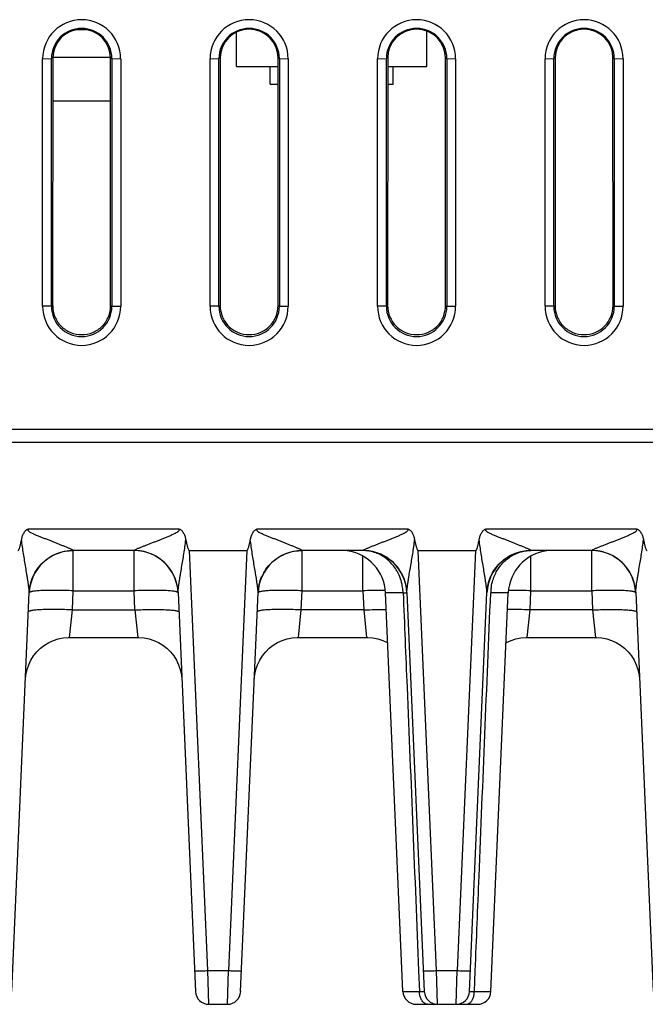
# Model space of a CAD drawing. Header units: inches. Extents: x 0 to 34, y 0 to 22.
# Tile 40 of 71: x 16.1 to 17.5, y 4.7 to 7. Entities that reach past the tile are written whole.
import ezdxf

# ---------------------------------------------------------------- set-up
doc = ezdxf.new("R2010")
doc.units = ezdxf.units.IN
doc.header["$LTSCALE"] = 1.87
doc.header["$MEASUREMENT"] = 0
doc.layers.get('0').update_dxf_attribs({"linetype": 'CONTINUOUS'})

msp = doc.modelspace()

# ---------------------------------------------------------------- linework, layer by layer
at = {"color": 7, "linetype": 'CONTINUOUS'}
for p, q in [((16.2461, 6.9439), (16.2163, 6.9439)), ((16.5824, 6.8609), (16.5824, 6.9389)), ((17.0144, 6.8609), (17.0144, 6.9413)), ((16.1427, 6.8786), (16.1627, 6.8787)), ((16.1427, 6.3164), (16.1427, 6.8786)), ((16.1657, 6.8802), (16.1627, 6.8787)), ((16.1627, 6.3165), (16.1627, 6.8787)), ((16.1657, 6.8802), (16.1654, 6.3179)), ((16.2967, 6.8809), (16.1657, 6.8809)), ((16.2968, 6.8802), (16.2998, 6.8787)), ((16.297, 6.3179), (16.2968, 6.8802)), ((16.2998, 6.8787), (16.3198, 6.8786)), ((16.2998, 6.8787), (16.2998, 6.3165)), ((16.3198, 6.8786), (16.3198, 6.3164)), ((16.5227, 6.8786), (16.5427, 6.8787)), ((16.5227, 6.3164), (16.5227, 6.8786)), ((16.5457, 6.8802), (16.5427, 6.8787)), ((16.5427, 6.3165), (16.5427, 6.8787)), ((16.5457, 6.8802), (16.5454, 6.3179)), ((16.6768, 6.8802), (16.6798, 6.8787)), ((16.677, 6.3179), (16.6768, 6.8802)), ((16.6798, 6.8787), (16.6998, 6.8786)), ((16.6798, 6.8787), (16.6798, 6.3165)), ((16.6998, 6.8786), (16.6998, 6.3164)), ((16.9027, 6.8786), (16.9227, 6.8787)), ((16.9027, 6.3164), (16.9027, 6.8786)), ((16.9257, 6.8802), (16.9227, 6.8787)), ((16.9227, 6.3165), (16.9227, 6.8787)), ((16.9257, 6.8802), (16.9254, 6.3179)), ((17.0568, 6.8802), (17.0598, 6.8787)), ((17.057, 6.3179), (17.0568, 6.8802)), ((17.0598, 6.8787), (17.0798, 6.8786)), ((17.0598, 6.8787), (17.0598, 6.3165)), ((17.0798, 6.8786), (17.0798, 6.3164)), ((17.2827, 6.8786), (17.3027, 6.8787)), ((17.2827, 6.3164), (17.2827, 6.8786)), ((17.3057, 6.8802), (17.3027, 6.8787)), ((17.3027, 6.3165), (17.3027, 6.8787)), ((17.3057, 6.8802), (17.3054, 6.3179)), ((17.4368, 6.8802), (17.4398, 6.8787)), ((17.437, 6.3179), (17.4368, 6.8802)), ((17.4398, 6.8787), (17.4598, 6.8786)), ((17.4398, 6.8787), (17.4398, 6.3165)), ((17.4598, 6.8786), (17.4598, 6.3164)), ((16.5824, 6.8609), (16.6768, 6.8609)), ((16.6589, 6.8209), (16.6589, 6.8609)), ((16.9257, 6.8609), (17.0144, 6.8609)), ((16.9379, 6.8209), (16.9379, 6.8609)), ((16.6589, 6.8209), (16.6768, 6.8209)), ((16.9256, 6.8209), (16.9379, 6.8209)), ((16.2968, 6.7819), (16.1656, 6.7819)), ((16.1627, 6.3165), (16.1427, 6.3164)), ((16.1627, 6.3165), (16.1654, 6.3179)), ((16.297, 6.3179), (16.2998, 6.3165)), ((16.2998, 6.3165), (16.3198, 6.3164)), ((16.5427, 6.3165), (16.5227, 6.3164)), ((16.5427, 6.3165), (16.5454, 6.3179)), ((16.677, 6.3179), (16.6798, 6.3165)), ((16.6798, 6.3165), (16.6998, 6.3164)), ((16.9227, 6.3165), (16.9027, 6.3164)), ((16.9227, 6.3165), (16.9254, 6.3179)), ((17.057, 6.3179), (17.0598, 6.3165)), ((17.0598, 6.3165), (17.0798, 6.3164)), ((17.3027, 6.3165), (17.2827, 6.3164)), ((17.3027, 6.3165), (17.3054, 6.3179)), ((17.437, 6.3179), (17.4398, 6.3165)), ((17.4398, 6.3165), (17.4598, 6.3164)), ((21.1433, 6.0369), (6.0132, 6.0369)), ((18.5065, 6.0069), (13.9157, 6.0069)), ((16.1104, 5.8114), (16.4519, 5.8114)), ((16.6296, 5.8114), (16.9712, 5.8114)), ((17.1488, 5.8114), (17.4904, 5.8114)), ((16.2122, 5.7619), (16.2123, 5.7621)), ((16.3501, 5.7619), (16.2122, 5.7619)), ((16.2122, 5.6706), (16.2122, 5.7619)), ((16.35, 5.7621), (16.3501, 5.7619)), ((16.3501, 5.6706), (16.3501, 5.7619)), ((16.4758, 5.7619), (16.6058, 5.7619)), ((16.5174, 4.8084), (16.4758, 5.7619)), ((16.6058, 5.7619), (16.5641, 4.8084)), ((16.7315, 5.7619), (16.7315, 5.7621)), ((16.8693, 5.7619), (16.7315, 5.7619)), ((16.7315, 5.6706), (16.7315, 5.7619)), ((16.8693, 5.7621), (16.8693, 5.7619)), ((16.8693, 5.6706), (16.8693, 5.7493)), ((16.995, 5.7619), (17.125, 5.7619)), ((17.0366, 4.8084), (16.995, 5.7619)), ((17.125, 5.7619), (17.0834, 4.8084)), ((17.2507, 5.7619), (17.2507, 5.7621)), ((17.3885, 5.7619), (17.2507, 5.7619)), ((17.2507, 5.6706), (17.2507, 5.7493)), ((17.3885, 5.7621), (17.3885, 5.7619)), ((17.3885, 5.6706), (17.3885, 5.7619)), ((16.0728, 4.7606), (16.1124, 5.667)), ((16.2103, 5.6271), (16.2122, 5.6706)), ((16.2122, 5.6706), (16.3501, 5.6706)), ((16.352, 5.6271), (16.3501, 5.6706)), ((16.4499, 5.667), (16.4895, 4.7606)), ((16.592, 4.7606), (16.6316, 5.667)), ((16.7296, 5.6271), (16.7315, 5.6706)), ((16.7315, 5.6706), (16.8693, 5.6706)), ((16.8693, 5.6706), (16.8712, 5.6271)), ((16.9606, 5.6662), (16.9207, 5.6662)), ((16.9602, 4.7606), (16.9207, 5.6662)), ((16.9692, 5.667), (17.0087, 4.7606)), ((17.1113, 4.7606), (17.1508, 5.667)), ((17.1993, 5.6662), (17.1594, 5.6662)), ((17.1598, 4.7606), (17.1993, 5.6662)), ((17.2488, 5.6271), (17.2507, 5.6706)), ((17.2507, 5.6706), (17.3885, 5.6706)), ((17.3885, 5.6706), (17.3904, 5.6271)), ((17.4884, 5.667), (17.528, 4.7606)), ((16.2036, 5.5649), (16.2103, 5.6271)), ((16.2103, 5.6271), (16.352, 5.6271)), ((16.352, 5.6271), (16.3587, 5.5649)), ((16.7229, 5.5649), (16.7296, 5.6271)), ((16.8712, 5.6271), (16.7296, 5.6271)), ((16.8712, 5.6271), (16.8779, 5.5649)), ((17.2421, 5.5649), (17.2488, 5.6271)), ((17.3904, 5.6271), (17.2488, 5.6271)), ((17.3904, 5.6271), (17.3971, 5.5649)), ((16.2037, 5.5649), (16.3587, 5.5649)), ((16.7229, 5.5649), (16.8779, 5.5649)), ((17.2421, 5.5649), (17.3971, 5.5649)), ((16.5174, 4.8084), (16.5641, 4.8084)), ((16.5195, 4.7319), (16.5174, 4.8084)), ((16.5621, 4.7319), (16.5641, 4.8084)), ((16.9957, 4.8079), (16.9975, 4.7606)), ((17.0366, 4.8084), (17.0834, 4.8084)), ((17.0387, 4.7319), (17.0366, 4.8084)), ((17.0813, 4.7319), (17.0834, 4.8084)), ((17.1225, 4.7606), (17.1244, 4.8079)), ((16.9602, 4.7606), (16.9975, 4.7606)), ((17.1225, 4.7606), (17.1598, 4.7606)), ((16.5195, 4.7319), (16.5621, 4.7319)), ((16.9902, 4.7319), (17.1298, 4.7319))]:
    msp.add_line(p, q, dxfattribs=at)
for points in [[(16.1037, 5.4692), (16.1049, 5.4806), (16.1074, 5.4919), (16.1112, 5.5029), (16.1162, 5.5134), (16.1223, 5.5231), (16.1296, 5.5321), (16.1378, 5.5401), (16.1468, 5.5472), (16.1567, 5.5532), (16.1672, 5.558), (16.1781, 5.5615), (16.1895, 5.5639), (16.2012, 5.5648), (16.2036, 5.5649)], [(16.3587, 5.5649), (16.3612, 5.5648), (16.3728, 5.5639), (16.3842, 5.5615), (16.3951, 5.558), (16.4056, 5.5532), (16.4155, 5.5472), (16.4245, 5.5401), (16.4327, 5.5321), (16.44, 5.5231), (16.4461, 5.5134), (16.4511, 5.5029), (16.4549, 5.4919), (16.4574, 5.4806), (16.4586, 5.4692)], [(16.623, 5.4692), (16.6241, 5.4806), (16.6266, 5.4919), (16.6304, 5.5029), (16.6354, 5.5134), (16.6416, 5.5231), (16.6488, 5.5321), (16.657, 5.5401), (16.6661, 5.5472), (16.6759, 5.5532), (16.6864, 5.558), (16.6973, 5.5615), (16.7087, 5.5639), (16.7204, 5.5648), (16.7229, 5.5649)], [(16.8779, 5.5649), (16.8804, 5.5648), (16.8921, 5.5639), (16.9034, 5.5615), (16.9143, 5.558), (16.9248, 5.5532), (16.9257, 5.5527)], [(17.1943, 5.5527), (17.1952, 5.5532), (17.2057, 5.558), (17.2166, 5.5615), (17.2279, 5.5639), (17.2396, 5.5648), (17.2421, 5.5649)], [(17.3971, 5.5649), (17.3996, 5.5648), (17.4113, 5.5639), (17.4227, 5.5615), (17.4336, 5.558), (17.4441, 5.5532), (17.4539, 5.5472), (17.463, 5.5401), (17.4712, 5.5321), (17.4785, 5.5231), (17.4846, 5.5134), (17.4896, 5.5029), (17.4934, 5.4919), (17.4959, 5.4806), (17.497, 5.4692)]]:
    msp.add_lwpolyline(points, dxfattribs=at)
for centre, radius, start, end in [((16.2312, 6.8786), 0.0885, 0.0031, 179.9969), ((16.6112, 6.8786), 0.0885, 0.0031, 179.9969), ((16.9912, 6.8786), 0.0885, 0.0031, 179.9969), ((17.3712, 6.8786), 0.0885, 0.0031, 179.9969), ((16.2312, 6.8787), 0.0686, 0.0022, 179.9977), ((16.2312, 6.8801), 0.0656, 0.0782, 179.9219), ((16.6112, 6.8787), 0.0686, 0.0022, 179.9977), ((16.6112, 6.8801), 0.0656, 0.0782, 179.9219), ((16.9912, 6.8787), 0.0686, 0.0022, 179.9977), ((16.9912, 6.8801), 0.0656, 0.0782, 179.9219), ((17.3712, 6.8787), 0.0686, 0.0022, 179.9977), ((17.3712, 6.8801), 0.0656, 0.0782, 179.9219), ((16.2312, 6.3164), 0.0886, 180.0045, 359.9955), ((16.2312, 6.3165), 0.0686, 180.0024, 359.9976), ((16.6112, 6.3164), 0.0886, 180.0045, 359.9955), ((16.6112, 6.3165), 0.0686, 180.0024, 359.9976), ((16.9912, 6.3164), 0.0886, 180.0045, 359.9955), ((16.9912, 6.3165), 0.0686, 180.0024, 359.9976), ((17.3712, 6.3164), 0.0886, 180.0045, 359.9955), ((17.3712, 6.3165), 0.0686, 180.0024, 359.9976), ((16.2122, 5.6619), 0.1, 90, 177.5), ((16.3501, 5.6619), 0.1, 2.5, 90), ((16.7315, 5.6619), 0.1, 90, 177.5), ((16.8208, 5.6619), 0.1, 2.5, 82.7102), ((16.8693, 5.6619), 0.1, 2.5, 90.0042), ((17.2507, 5.6619), 0.1, 89.9951, 177.5), ((17.2992, 5.6619), 0.1, 97.2917, 177.5), ((17.2507, 5.6747), 0.0872, 90.0003, 96.8344), ((17.3885, 5.6619), 0.1, 2.5, 90), ((16.8421, 5.6604), 0.1187, 2.8193, 8.8093), ((16.8694, 5.6625), 0.0999, 8.2409, 9.7398), ((16.918, 4.548), 1.1236, 91.428, 92.4851), ((17.2755, 5.6611), 0.1162, 172.5432, 177.4553), ((17.2017, 4.5397), 1.1319, 87.5187, 88.5682), ((16.5195, 4.7619), 0.03, 182.5, 269.9999), ((16.5621, 4.7619), 0.03, 270.0001, 357.5), ((16.9902, 4.7619), 0.03, 182.5004, 270.0048), ((17.0387, 4.7619), 0.03, 182.5, 269.9996), ((17.0813, 4.7619), 0.03, 270.0003, 357.5), ((17.1298, 4.7619), 0.03, 269.9958, 357.4997)]:
    msp.add_arc(centre, radius, start, end, dxfattribs=at)
for points, knots in [([(16.1655, 6.3179), (16.1655, 6.3094), (16.1689, 6.2921), (16.1834, 6.2701), (16.2054, 6.2556), (16.2312, 6.2503), (16.257, 6.2556), (16.279, 6.2701), (16.2935, 6.2921), (16.2969, 6.3094), (16.2969, 6.3179)], [0, 0, 0, 0, 0.12498, 0.249974, 0.374984, 0.5, 0.625016, 0.750026, 0.87502, 1, 1, 1, 1]), ([(16.5455, 6.3179), (16.5455, 6.3094), (16.5489, 6.2921), (16.5634, 6.2701), (16.5854, 6.2556), (16.6112, 6.2503), (16.637, 6.2556), (16.659, 6.2701), (16.6735, 6.2921), (16.6769, 6.3094), (16.6769, 6.3179)], [0, 0, 0, 0, 0.12498, 0.249974, 0.374984, 0.5, 0.625016, 0.750026, 0.87502, 1, 1, 1, 1]), ([(16.9255, 6.3179), (16.9255, 6.3094), (16.9289, 6.2921), (16.9434, 6.2701), (16.9654, 6.2556), (16.9912, 6.2503), (17.017, 6.2556), (17.039, 6.2701), (17.0535, 6.2921), (17.0569, 6.3094), (17.0569, 6.3179)], [0, 0, 0, 0, 0.12498, 0.249974, 0.374984, 0.5, 0.625016, 0.750026, 0.87502, 1, 1, 1, 1]), ([(17.3055, 6.3179), (17.3055, 6.3094), (17.3089, 6.2921), (17.3234, 6.2701), (17.3454, 6.2556), (17.3712, 6.2503), (17.397, 6.2556), (17.419, 6.2701), (17.4335, 6.2921), (17.4369, 6.3094), (17.4369, 6.3179)], [0, 0, 0, 0, 0.12498, 0.249974, 0.374984, 0.5, 0.625016, 0.750026, 0.87502, 1, 1, 1, 1]), ([(16.0947, 5.7863), (16.0952, 5.7888), (16.0964, 5.7938), (16.0988, 5.7998), (16.1014, 5.8042), (16.1039, 5.8072), (16.1069, 5.8097), (16.1092, 5.8109), (16.1104, 5.8114)], [0, 0, 0, 0, 0.249883, 0.499696, 0.624777, 0.749929, 0.874955, 1, 1, 1, 1]), ([(16.2123, 5.7621), (16.2122, 5.7622), (16.212, 5.7624), (16.2114, 5.7629), (16.2101, 5.7637), (16.2081, 5.7647), (16.2056, 5.7658), (16.2027, 5.767), (16.1986, 5.7688), (16.1931, 5.771), (16.1863, 5.7737), (16.1792, 5.7765), (16.1719, 5.7793), (16.1646, 5.7822), (16.1572, 5.7852), (16.1498, 5.7882), (16.1423, 5.7912), (16.1361, 5.7937), (16.131, 5.7957), (16.1272, 5.7972), (16.1235, 5.7987), (16.1197, 5.8004), (16.1167, 5.8019), (16.1143, 5.8033), (16.1126, 5.8044), (16.1113, 5.8056), (16.1104, 5.8066), (16.1099, 5.8075), (16.1095, 5.8085), (16.1095, 5.8095), (16.1098, 5.8105), (16.1102, 5.8111), (16.1104, 5.8114)], [0, 0, 0, 0, 0.002974, 0.007543, 0.021292, 0.04078, 0.064867, 0.091882, 0.120415, 0.18071, 0.24419, 0.309593, 0.37623, 0.443733, 0.511893, 0.580606, 0.649769, 0.719287, 0.754152, 0.78907, 0.824027, 0.859009, 0.894014, 0.911554, 0.928998, 0.946519, 0.95555, 0.964552, 0.973268, 0.981991, 0.991011, 1, 1, 1, 1]), ([(16.35, 5.7621), (16.3502, 5.7624), (16.3509, 5.7629), (16.3522, 5.7637), (16.3542, 5.7647), (16.3577, 5.7663), (16.3627, 5.7684), (16.3692, 5.771), (16.376, 5.7737), (16.383, 5.7765), (16.3903, 5.7793), (16.3976, 5.7821), (16.405, 5.785), (16.4124, 5.788), (16.4199, 5.791), (16.4261, 5.7935), (16.4311, 5.7957), (16.4349, 5.7973), (16.4386, 5.7989), (16.4416, 5.8004), (16.4441, 5.8016), (16.4458, 5.8026), (16.4476, 5.8036), (16.449, 5.8046), (16.4501, 5.8054), (16.4511, 5.8063), (16.4524, 5.8075), (16.4531, 5.8096), (16.4524, 5.8109), (16.4519, 5.8114)], [0, 0, 0, 0, 0.007593, 0.021079, 0.040559, 0.0648, 0.120166, 0.180544, 0.244099, 0.309517, 0.376231, 0.443868, 0.512186, 0.581018, 0.650252, 0.719799, 0.754669, 0.789593, 0.824565, 0.859577, 0.877099, 0.894622, 0.912184, 0.929692, 0.938457, 0.947281, 0.96484, 0.98243, 1, 1, 1, 1]), ([(16.4519, 5.8114), (16.4531, 5.8109), (16.4554, 5.8097), (16.4584, 5.8072), (16.4609, 5.8042), (16.4636, 5.7998), (16.4659, 5.7938), (16.4671, 5.7888), (16.4676, 5.7863)], [0, 0, 0, 0, 0.125071, 0.250047, 0.375256, 0.500323, 0.750124, 1, 1, 1, 1]), ([(16.6139, 5.7863), (16.6144, 5.7888), (16.6156, 5.7938), (16.618, 5.7998), (16.6207, 5.8042), (16.6232, 5.8072), (16.6261, 5.8097), (16.6284, 5.8109), (16.6296, 5.8114)], [0, 0, 0, 0, 0.249883, 0.499696, 0.624777, 0.749929, 0.874955, 1, 1, 1, 1]), ([(16.7315, 5.7621), (16.7314, 5.7622), (16.7312, 5.7624), (16.7306, 5.7629), (16.7293, 5.7637), (16.7273, 5.7647), (16.7248, 5.7658), (16.722, 5.767), (16.7178, 5.7688), (16.7123, 5.771), (16.7055, 5.7737), (16.6984, 5.7765), (16.6912, 5.7793), (16.6839, 5.7822), (16.6765, 5.7852), (16.669, 5.7882), (16.6616, 5.7912), (16.6553, 5.7937), (16.6503, 5.7957), (16.6465, 5.7972), (16.6427, 5.7987), (16.639, 5.8004), (16.6359, 5.8019), (16.6336, 5.8033), (16.6319, 5.8044), (16.6306, 5.8056), (16.6297, 5.8066), (16.6291, 5.8075), (16.6287, 5.8085), (16.6288, 5.8095), (16.6291, 5.8105), (16.6294, 5.8111), (16.6296, 5.8114)], [0, 0, 0, 0, 0.002974, 0.007543, 0.021292, 0.04078, 0.064867, 0.091882, 0.120415, 0.18071, 0.24419, 0.309593, 0.37623, 0.443733, 0.511893, 0.580606, 0.649769, 0.719287, 0.754152, 0.78907, 0.824027, 0.859009, 0.894014, 0.911554, 0.928998, 0.946519, 0.95555, 0.964552, 0.973268, 0.981991, 0.991011, 1, 1, 1, 1]), ([(16.8693, 5.7621), (16.8695, 5.7624), (16.8701, 5.7629), (16.8714, 5.7637), (16.8734, 5.7647), (16.8769, 5.7663), (16.8819, 5.7684), (16.8884, 5.771), (16.8952, 5.7737), (16.9023, 5.7765), (16.9095, 5.7793), (16.9168, 5.7821), (16.9242, 5.785), (16.9317, 5.788), (16.9391, 5.791), (16.9454, 5.7935), (16.9504, 5.7957), (16.9541, 5.7973), (16.9578, 5.7989), (16.9609, 5.8004), (16.9633, 5.8016), (16.9651, 5.8026), (16.9668, 5.8036), (16.9683, 5.8046), (16.9693, 5.8054), (16.9704, 5.8063), (16.9716, 5.8075), (16.9723, 5.8096), (16.9716, 5.8109), (16.9712, 5.8114)], [0, 0, 0, 0, 0.007593, 0.021079, 0.040559, 0.0648, 0.120166, 0.180544, 0.244099, 0.309517, 0.376231, 0.443868, 0.512186, 0.581018, 0.650252, 0.719799, 0.754669, 0.789593, 0.824565, 0.859577, 0.877099, 0.894622, 0.912184, 0.929692, 0.938457, 0.947281, 0.96484, 0.98243, 1, 1, 1, 1]), ([(16.9712, 5.8114), (16.9723, 5.8109), (16.9746, 5.8097), (16.9776, 5.8072), (16.9801, 5.8042), (16.9828, 5.7998), (16.9852, 5.7938), (16.9864, 5.7888), (16.9868, 5.7863)], [0, 0, 0, 0, 0.125071, 0.250047, 0.375256, 0.500323, 0.750124, 1, 1, 1, 1]), ([(17.1332, 5.7863), (17.1336, 5.7888), (17.1348, 5.7938), (17.1372, 5.7998), (17.1399, 5.8042), (17.1424, 5.8072), (17.1454, 5.8097), (17.1477, 5.8109), (17.1488, 5.8114)], [0, 0, 0, 0, 0.249883, 0.499696, 0.624777, 0.749929, 0.874955, 1, 1, 1, 1]), ([(17.2507, 5.7621), (17.2507, 5.7622), (17.2505, 5.7624), (17.2498, 5.7629), (17.2486, 5.7637), (17.2466, 5.7647), (17.2441, 5.7658), (17.2412, 5.767), (17.237, 5.7688), (17.2316, 5.771), (17.2247, 5.7737), (17.2176, 5.7765), (17.2104, 5.7793), (17.2031, 5.7822), (17.1957, 5.7852), (17.1883, 5.7882), (17.1808, 5.7912), (17.1745, 5.7937), (17.1695, 5.7957), (17.1657, 5.7972), (17.1619, 5.7987), (17.1582, 5.8004), (17.1551, 5.8019), (17.1528, 5.8033), (17.1511, 5.8044), (17.1498, 5.8056), (17.1489, 5.8066), (17.1483, 5.8075), (17.148, 5.8085), (17.148, 5.8095), (17.1483, 5.8105), (17.1486, 5.8111), (17.1488, 5.8114)], [0, 0, 0, 0, 0.002974, 0.007543, 0.021292, 0.04078, 0.064867, 0.091882, 0.120415, 0.18071, 0.24419, 0.309593, 0.37623, 0.443733, 0.511893, 0.580606, 0.649769, 0.719287, 0.754152, 0.78907, 0.824027, 0.859009, 0.894014, 0.911554, 0.928998, 0.946519, 0.95555, 0.964552, 0.973268, 0.981991, 0.991011, 1, 1, 1, 1]), ([(17.3885, 5.7621), (17.3887, 5.7624), (17.3893, 5.7629), (17.3906, 5.7637), (17.3926, 5.7647), (17.3962, 5.7663), (17.4012, 5.7684), (17.4076, 5.771), (17.4144, 5.7737), (17.4215, 5.7765), (17.4287, 5.7793), (17.4361, 5.7821), (17.4434, 5.785), (17.4509, 5.788), (17.4584, 5.791), (17.4646, 5.7935), (17.4696, 5.7957), (17.4733, 5.7973), (17.477, 5.7989), (17.4801, 5.8004), (17.4825, 5.8016), (17.4843, 5.8026), (17.4861, 5.8036), (17.4875, 5.8046), (17.4886, 5.8054), (17.4896, 5.8063), (17.4909, 5.8075), (17.4915, 5.8096), (17.4909, 5.8109), (17.4904, 5.8114)], [0, 0, 0, 0, 0.007593, 0.021079, 0.040559, 0.0648, 0.120166, 0.180544, 0.244099, 0.309517, 0.376231, 0.443868, 0.512186, 0.581018, 0.650252, 0.719799, 0.754669, 0.789593, 0.824565, 0.859577, 0.877099, 0.894622, 0.912184, 0.929692, 0.938457, 0.947281, 0.96484, 0.98243, 1, 1, 1, 1]), ([(17.4904, 5.8114), (17.4916, 5.8109), (17.4938, 5.8097), (17.4968, 5.8072), (17.4993, 5.8042), (17.502, 5.7998), (17.5044, 5.7938), (17.5056, 5.7888), (17.5061, 5.7863)], [0, 0, 0, 0, 0.125071, 0.250047, 0.375256, 0.500323, 0.750124, 1, 1, 1, 1]), ([(16.0865, 5.7619), (16.0871, 5.7619), (16.0878, 5.7625), (16.0884, 5.7634), (16.0889, 5.7643), (16.0895, 5.7656), (16.0903, 5.7676), (16.0911, 5.7702), (16.092, 5.7734), (16.0927, 5.7766), (16.0937, 5.7809), (16.0943, 5.7841), (16.0947, 5.7863)], [0, 0, 0, 0, 0.061335, 0.092616, 0.123924, 0.186494, 0.249072, 0.374217, 0.499372, 0.624529, 0.749687, 1, 1, 1, 1]), ([(16.1124, 5.667), (16.1124, 5.6678), (16.1123, 5.6696), (16.1121, 5.6725), (16.1117, 5.6757), (16.1111, 5.6803), (16.1103, 5.6862), (16.1092, 5.6935), (16.108, 5.701), (16.1064, 5.7111), (16.1043, 5.7239), (16.1018, 5.7393), (16.0992, 5.7549), (16.0968, 5.7706), (16.0954, 5.781), (16.0947, 5.7863)], [0, 0, 0, 0, 0.019415, 0.044427, 0.071671, 0.100195, 0.159717, 0.221229, 0.283952, 0.347462, 0.476057, 0.606009, 0.736805, 0.868204, 1, 1, 1, 1]), ([(16.4499, 5.667), (16.4499, 5.6678), (16.45, 5.6696), (16.4503, 5.6737), (16.451, 5.6793), (16.452, 5.6863), (16.4531, 5.6936), (16.4543, 5.7011), (16.4559, 5.7112), (16.4581, 5.7239), (16.4607, 5.7393), (16.4633, 5.7549), (16.4656, 5.7705), (16.467, 5.781), (16.4676, 5.7863)], [0, 0, 0, 0, 0.019961, 0.044774, 0.100599, 0.160196, 0.221726, 0.284429, 0.347866, 0.476246, 0.606051, 0.736825, 0.868224, 1, 1, 1, 1]), ([(16.4676, 5.7863), (16.468, 5.7841), (16.4686, 5.7809), (16.4696, 5.7766), (16.4703, 5.7734), (16.4712, 5.7702), (16.4722, 5.7671), (16.4731, 5.7648), (16.4739, 5.7634), (16.4745, 5.7625), (16.4752, 5.7619), (16.4758, 5.7619)], [0, 0, 0, 0, 0.250346, 0.37552, 0.500693, 0.625864, 0.751025, 0.876116, 0.907422, 0.938713, 1, 1, 1, 1]), ([(16.6058, 5.7619), (16.6063, 5.7619), (16.607, 5.7625), (16.6076, 5.7634), (16.6082, 5.7643), (16.6087, 5.7656), (16.6095, 5.7676), (16.6103, 5.7702), (16.6112, 5.7734), (16.612, 5.7766), (16.6129, 5.7809), (16.6135, 5.7841), (16.6139, 5.7863)], [0, 0, 0, 0, 0.061335, 0.092616, 0.123924, 0.186494, 0.249072, 0.374217, 0.499372, 0.624529, 0.749687, 1, 1, 1, 1]), ([(16.6316, 5.667), (16.6316, 5.6678), (16.6315, 5.6696), (16.6313, 5.6725), (16.6309, 5.6757), (16.6304, 5.6803), (16.6295, 5.6862), (16.6284, 5.6935), (16.6273, 5.701), (16.6256, 5.7111), (16.6235, 5.7239), (16.621, 5.7393), (16.6184, 5.7549), (16.616, 5.7706), (16.6146, 5.781), (16.6139, 5.7863)], [0, 0, 0, 0, 0.019415, 0.044427, 0.071671, 0.100195, 0.159717, 0.221229, 0.283952, 0.347462, 0.476057, 0.606009, 0.736805, 0.868204, 1, 1, 1, 1]), ([(16.9692, 5.667), (16.9691, 5.6678), (16.9692, 5.6696), (16.9696, 5.6737), (16.9703, 5.6793), (16.9712, 5.6863), (16.9723, 5.6936), (16.9735, 5.7011), (16.9751, 5.7112), (16.9773, 5.7239), (16.98, 5.7393), (16.9825, 5.7549), (16.9849, 5.7705), (16.9862, 5.781), (16.9868, 5.7863)], [0, 0, 0, 0, 0.019961, 0.044774, 0.100599, 0.160196, 0.221726, 0.284429, 0.347866, 0.476246, 0.606051, 0.736825, 0.868224, 1, 1, 1, 1]), ([(16.9868, 5.7863), (16.9872, 5.7841), (16.9879, 5.7809), (16.9888, 5.7766), (16.9896, 5.7734), (16.9904, 5.7702), (16.9914, 5.7671), (16.9923, 5.7648), (16.9931, 5.7634), (16.9937, 5.7625), (16.9945, 5.7619), (16.995, 5.7619)], [0, 0, 0, 0, 0.250346, 0.37552, 0.500693, 0.625864, 0.751025, 0.876116, 0.907422, 0.938713, 1, 1, 1, 1]), ([(17.125, 5.7619), (17.1255, 5.7619), (17.1263, 5.7625), (17.1269, 5.7634), (17.1274, 5.7643), (17.128, 5.7656), (17.1288, 5.7676), (17.1296, 5.7702), (17.1304, 5.7734), (17.1312, 5.7766), (17.1321, 5.7809), (17.1328, 5.7841), (17.1332, 5.7863)], [0, 0, 0, 0, 0.061335, 0.092616, 0.123924, 0.186494, 0.249072, 0.374217, 0.499372, 0.624529, 0.749687, 1, 1, 1, 1]), ([(17.1508, 5.667), (17.1509, 5.6678), (17.1508, 5.6696), (17.1505, 5.6725), (17.1502, 5.6757), (17.1496, 5.6803), (17.1488, 5.6862), (17.1476, 5.6935), (17.1465, 5.701), (17.1449, 5.7111), (17.1428, 5.7239), (17.1402, 5.7393), (17.1377, 5.7549), (17.1353, 5.7706), (17.1339, 5.781), (17.1332, 5.7863)], [0, 0, 0, 0, 0.019415, 0.044427, 0.071671, 0.100195, 0.159717, 0.221229, 0.283952, 0.347462, 0.476057, 0.606009, 0.736805, 0.868204, 1, 1, 1, 1]), ([(17.4884, 5.667), (17.4884, 5.6678), (17.4884, 5.6696), (17.4888, 5.6737), (17.4895, 5.6793), (17.4905, 5.6863), (17.4915, 5.6936), (17.4927, 5.7011), (17.4943, 5.7112), (17.4965, 5.7239), (17.4992, 5.7393), (17.5018, 5.7549), (17.5041, 5.7705), (17.5054, 5.781), (17.5061, 5.7863)], [0, 0, 0, 0, 0.019961, 0.044774, 0.100599, 0.160196, 0.221726, 0.284429, 0.347866, 0.476246, 0.606051, 0.736825, 0.868224, 1, 1, 1, 1]), ([(17.5061, 5.7863), (17.5065, 5.7841), (17.5071, 5.7809), (17.508, 5.7766), (17.5088, 5.7734), (17.5097, 5.7702), (17.5107, 5.7671), (17.5116, 5.7648), (17.5124, 5.7634), (17.513, 5.7625), (17.5137, 5.7619), (17.5142, 5.7619)], [0, 0, 0, 0, 0.250346, 0.37552, 0.500693, 0.625864, 0.751025, 0.876116, 0.907422, 0.938713, 1, 1, 1, 1]), ([(16.1124, 5.667), (16.1129, 5.6791), (16.1172, 5.6978), (16.1297, 5.7199), (16.1426, 5.735), (16.1584, 5.7472), (16.1812, 5.7587), (16.2001, 5.7621), (16.2123, 5.7621)], [0, 0, 0, 0, 0.239485, 0.368044, 0.499153, 0.630403, 0.759345, 1, 1, 1, 1]), ([(16.4499, 5.667), (16.4494, 5.6791), (16.4451, 5.6978), (16.4326, 5.7199), (16.4197, 5.735), (16.4039, 5.7472), (16.3811, 5.7587), (16.3622, 5.7621), (16.35, 5.7621)], [0, 0, 0, 0, 0.239483, 0.368041, 0.49915, 0.6304, 0.759342, 1, 1, 1, 1]), ([(16.6316, 5.667), (16.6321, 5.6791), (16.6365, 5.6978), (16.649, 5.7199), (16.6619, 5.735), (16.6777, 5.7472), (16.7004, 5.7587), (16.7193, 5.7621), (16.7315, 5.7621)], [0, 0, 0, 0, 0.239485, 0.368044, 0.499153, 0.630403, 0.759345, 1, 1, 1, 1]), ([(16.9692, 5.667), (16.9686, 5.6791), (16.9643, 5.6978), (16.9518, 5.7199), (16.9389, 5.735), (16.9231, 5.7472), (16.9004, 5.7587), (16.8814, 5.7621), (16.8693, 5.7621)], [0, 0, 0, 0, 0.239483, 0.368041, 0.49915, 0.6304, 0.759342, 1, 1, 1, 1]), ([(16.9529, 5.7025), (16.9494, 5.7112), (16.9402, 5.7275), (16.9235, 5.7437), (16.908, 5.7531), (16.8915, 5.7598), (16.8781, 5.7619), (16.8693, 5.7619)], [0, 0, 0, 0, 0.259379, 0.510194, 0.633407, 0.755852, 1, 1, 1, 1]), ([(17.1508, 5.667), (17.1514, 5.6791), (17.1557, 5.6978), (17.1682, 5.7199), (17.1811, 5.735), (17.1969, 5.7472), (17.2196, 5.7587), (17.2386, 5.7621), (17.2507, 5.7621)], [0, 0, 0, 0, 0.239485, 0.368044, 0.499153, 0.630403, 0.759345, 1, 1, 1, 1]), ([(17.1681, 5.7049), (17.1713, 5.7125), (17.1796, 5.7267), (17.1966, 5.7442), (17.2173, 5.7563), (17.2326, 5.7603), (17.2403, 5.7612)], [0, 0, 0, 0, 0.259047, 0.510507, 0.75612, 1, 1, 1, 1]), ([(17.4884, 5.667), (17.4879, 5.6791), (17.4836, 5.6978), (17.4711, 5.7199), (17.4581, 5.735), (17.4423, 5.7472), (17.4196, 5.7587), (17.4007, 5.7621), (17.3885, 5.7621)], [0, 0, 0, 0, 0.239483, 0.368041, 0.49915, 0.6304, 0.759342, 1, 1, 1, 1]), ([(16.9594, 5.6786), (16.959, 5.6806), (16.9576, 5.6887), (16.9552, 5.6967), (16.9529, 5.7025)], [0, 0, 0, 0, 0.251572, 1, 1, 1, 1]), ([(17.1603, 5.6761), (17.1609, 5.6811), (17.1628, 5.6909), (17.1661, 5.7003), (17.1681, 5.7049)], [0, 0, 0, 0, 0.502724, 1, 1, 1, 1]), ([(16.2122, 5.6706), (16.2058, 5.6709), (16.1931, 5.6713), (16.1746, 5.6716), (16.1576, 5.6716), (16.1446, 5.6713), (16.1354, 5.6708), (16.1296, 5.6704), (16.1245, 5.6699), (16.1203, 5.6693), (16.1174, 5.6687), (16.1155, 5.6682), (16.1144, 5.6679), (16.1135, 5.6675), (16.1128, 5.667), (16.1123, 5.6665), (16.1123, 5.6662)], [0, 0, 0, 0, 0.192761, 0.378426, 0.549363, 0.699342, 0.764728, 0.822843, 0.873151, 0.915269, 0.948864, 0.962402, 0.973781, 0.98305, 0.990319, 1, 1, 1, 1]), ([(16.45, 5.6662), (16.45, 5.6665), (16.4495, 5.667), (16.4488, 5.6675), (16.4479, 5.6679), (16.4468, 5.6682), (16.4449, 5.6687), (16.442, 5.6693), (16.4378, 5.6699), (16.4327, 5.6704), (16.4269, 5.6708), (16.4177, 5.6713), (16.4048, 5.6716), (16.3877, 5.6716), (16.3693, 5.6713), (16.3565, 5.6709), (16.3501, 5.6706)], [0, 0, 0, 0, 0.009681, 0.01695, 0.026219, 0.037598, 0.051136, 0.084731, 0.126849, 0.177157, 0.235272, 0.300658, 0.450636, 0.621573, 0.807239, 1, 1, 1, 1]), ([(16.7315, 5.6706), (16.725, 5.6709), (16.7123, 5.6713), (16.6938, 5.6716), (16.6768, 5.6716), (16.6638, 5.6713), (16.6546, 5.6708), (16.6488, 5.6704), (16.6438, 5.6699), (16.6396, 5.6693), (16.6366, 5.6687), (16.6347, 5.6682), (16.6336, 5.6679), (16.6327, 5.6675), (16.632, 5.667), (16.6316, 5.6665), (16.6316, 5.6662)], [0, 0, 0, 0, 0.192761, 0.378426, 0.549363, 0.699342, 0.764728, 0.822843, 0.873151, 0.915269, 0.948864, 0.962402, 0.973781, 0.98305, 0.990319, 1, 1, 1, 1]), ([(16.9202, 5.6716), (16.9178, 5.6716), (16.9077, 5.6716), (16.8977, 5.6715), (16.89, 5.6713)], [0, 0, 0, 0, 0.237071, 1, 1, 1, 1]), ([(16.9606, 5.6662), (16.9612, 5.6662), (16.9624, 5.6663), (16.9641, 5.6663), (16.9656, 5.6663), (16.9668, 5.6663), (16.9677, 5.6663), (16.9682, 5.6663), (16.9686, 5.6663), (16.9688, 5.6663), (16.969, 5.6663), (16.9691, 5.6663), (16.9692, 5.6662), (16.9692, 5.6662)], [0, 0, 0, 0, 0.217701, 0.412834, 0.583419, 0.727477, 0.843035, 0.889514, 0.928136, 0.958663, 0.980873, 0.994589, 1, 1, 1, 1]), ([(16.9606, 5.6662), (16.9636, 5.5947), (16.9754, 5.3086), (16.9871, 5.0225), (16.9957, 4.8079)], [0, 0, 0, 0, 0.250009, 1, 1, 1, 1]), ([(17.1244, 4.8079), (17.1272, 4.8795), (17.1387, 5.1656), (17.1505, 5.4517), (17.1594, 5.6662)], [0, 0, 0, 0, 0.24999, 1, 1, 1, 1]), ([(17.23, 5.6713), (17.2274, 5.6713), (17.2173, 5.6716), (17.2073, 5.6716), (17.1998, 5.6716)], [0, 0, 0, 0, 0.261349, 1, 1, 1, 1]), ([(17.4884, 5.6662), (17.4884, 5.6665), (17.488, 5.667), (17.4873, 5.6675), (17.4864, 5.6679), (17.4853, 5.6682), (17.4834, 5.6687), (17.4804, 5.6693), (17.4762, 5.6699), (17.4712, 5.6704), (17.4654, 5.6708), (17.4562, 5.6713), (17.4432, 5.6716), (17.4262, 5.6716), (17.4077, 5.6713), (17.395, 5.6709), (17.3885, 5.6706)], [0, 0, 0, 0, 0.009681, 0.01695, 0.026219, 0.037598, 0.051136, 0.084731, 0.126849, 0.177157, 0.235272, 0.300658, 0.450636, 0.621573, 0.807239, 1, 1, 1, 1]), ([(16.2103, 5.6271), (16.2043, 5.6274), (16.1921, 5.6278), (16.1739, 5.6282), (16.1564, 5.6281), (16.1428, 5.6278), (16.1332, 5.6273), (16.1272, 5.6269), (16.122, 5.6263), (16.1179, 5.6258), (16.1147, 5.6251), (16.1126, 5.6245), (16.1115, 5.624), (16.1108, 5.6235), (16.1104, 5.6231), (16.1104, 5.6228)], [0, 0, 0, 0, 0.180173, 0.364022, 0.541052, 0.699353, 0.767822, 0.827987, 0.879289, 0.921185, 0.953368, 0.976379, 0.984749, 0.991256, 1, 1, 1, 1]), ([(16.352, 5.6271), (16.358, 5.6274), (16.3703, 5.6278), (16.3884, 5.6282), (16.4059, 5.6281), (16.4195, 5.6278), (16.4291, 5.6273), (16.4351, 5.6269), (16.4403, 5.6263), (16.4444, 5.6258), (16.4476, 5.6251), (16.4497, 5.6245), (16.4509, 5.624), (16.4515, 5.6235), (16.4519, 5.6231), (16.4519, 5.6228)], [0, 0, 0, 0, 0.180174, 0.364024, 0.541054, 0.699355, 0.767823, 0.827989, 0.87929, 0.921186, 0.953368, 0.97638, 0.984749, 0.991256, 1, 1, 1, 1]), ([(16.7296, 5.6271), (16.7235, 5.6274), (16.7113, 5.6278), (16.6931, 5.6282), (16.6756, 5.6281), (16.6621, 5.6278), (16.6524, 5.6273), (16.6464, 5.6269), (16.6413, 5.6263), (16.6371, 5.6258), (16.6339, 5.6251), (16.6318, 5.6245), (16.6307, 5.624), (16.63, 5.6235), (16.6297, 5.6231), (16.6297, 5.6228)], [0, 0, 0, 0, 0.180173, 0.364022, 0.541052, 0.699353, 0.767822, 0.827987, 0.879289, 0.921185, 0.953368, 0.976379, 0.984749, 0.991256, 1, 1, 1, 1]), ([(16.8712, 5.6271), (16.8797, 5.6275), (16.8968, 5.628), (16.9139, 5.6282), (16.9224, 5.6281)], [0, 0, 0, 0, 0.500978, 1, 1, 1, 1]), ([(17.2488, 5.6271), (17.2403, 5.6275), (17.2232, 5.628), (17.2061, 5.6282), (17.1976, 5.6281)], [0, 0, 0, 0, 0.500978, 1, 1, 1, 1]), ([(17.3904, 5.6271), (17.3965, 5.6274), (17.4087, 5.6278), (17.4269, 5.6282), (17.4444, 5.6281), (17.4579, 5.6278), (17.4676, 5.6273), (17.4736, 5.6269), (17.4787, 5.6263), (17.4829, 5.6258), (17.4861, 5.6251), (17.4882, 5.6245), (17.4893, 5.624), (17.49, 5.6235), (17.4903, 5.6231), (17.4903, 5.6228)], [0, 0, 0, 0, 0.180174, 0.364024, 0.541054, 0.699355, 0.767823, 0.827989, 0.87929, 0.921186, 0.953368, 0.97638, 0.984749, 0.991256, 1, 1, 1, 1]), ([(16.4874, 4.8084), (16.4874, 4.8083), (16.4877, 4.8082), (16.4881, 4.8081), (16.4888, 4.808), (16.4898, 4.808), (16.4911, 4.8079), (16.4926, 4.8079), (16.4943, 4.8078), (16.4971, 4.8078), (16.501, 4.8079), (16.5061, 4.808), (16.5116, 4.8081), (16.5155, 4.8083), (16.5174, 4.8084)], [0, 0, 0, 0, 0.006428, 0.021401, 0.045484, 0.07863, 0.120645, 0.171073, 0.229389, 0.295062, 0.446076, 0.618479, 0.805883, 1, 1, 1, 1]), ([(16.5641, 4.8084), (16.5661, 4.8083), (16.5699, 4.8081), (16.5754, 4.808), (16.5806, 4.8079), (16.5845, 4.8078), (16.5872, 4.8078), (16.589, 4.8079), (16.5905, 4.8079), (16.5917, 4.808), (16.5927, 4.808), (16.5935, 4.8081), (16.5939, 4.8082), (16.5941, 4.8083), (16.5941, 4.8084)], [0, 0, 0, 0, 0.194117, 0.381521, 0.553924, 0.704937, 0.770611, 0.828927, 0.879355, 0.92137, 0.954515, 0.978599, 0.993572, 1, 1, 1, 1]), ([(17.0067, 4.8084), (17.0067, 4.8083), (17.0069, 4.8082), (17.0073, 4.8081), (17.0081, 4.808), (17.009, 4.808), (17.0103, 4.8079), (17.0118, 4.8079), (17.0136, 4.8078), (17.0163, 4.8078), (17.0202, 4.8079), (17.0253, 4.808), (17.0309, 4.8081), (17.0347, 4.8083), (17.0366, 4.8084)], [0, 0, 0, 0, 0.006428, 0.021401, 0.045484, 0.07863, 0.120645, 0.171073, 0.229389, 0.295062, 0.446076, 0.618479, 0.805883, 1, 1, 1, 1]), ([(17.0834, 4.8084), (17.0853, 4.8083), (17.0891, 4.8081), (17.0947, 4.808), (17.0998, 4.8079), (17.1037, 4.8078), (17.1064, 4.8078), (17.1082, 4.8079), (17.1097, 4.8079), (17.111, 4.808), (17.1119, 4.808), (17.1127, 4.8081), (17.1131, 4.8082), (17.1133, 4.8083), (17.1133, 4.8084)], [0, 0, 0, 0, 0.194117, 0.381521, 0.553924, 0.704937, 0.770611, 0.828927, 0.879355, 0.921369, 0.954515, 0.978599, 0.993572, 1, 1, 1, 1]), ([(17.0087, 4.7606), (17.0087, 4.7605), (17.0087, 4.7605), (17.0085, 4.7605), (17.0083, 4.7605), (17.008, 4.7604), (17.0076, 4.7604), (17.0068, 4.7604), (17.0057, 4.7604), (17.0041, 4.7604), (17.0022, 4.7604), (16.9999, 4.7605), (16.9984, 4.7605), (16.9975, 4.7606)], [0, 0, 0, 0, 0.005021, 0.017675, 0.038463, 0.067402, 0.104451, 0.149544, 0.263268, 0.407162, 0.579671, 0.778311, 1, 1, 1, 1]), ([(17.0006, 4.7456), (16.9996, 4.748), (16.9982, 4.7529), (16.9976, 4.758), (16.9975, 4.7606)], [0, 0, 0, 0, 0.503858, 1, 1, 1, 1]), ([(17.0163, 4.7319), (17.0132, 4.7319), (17.0081, 4.7343), (17.0032, 4.7398), (17.0014, 4.7436), (17.0006, 4.7456)], [0, 0, 0, 0, 0.431125, 0.698105, 1, 1, 1, 1]), ([(17.1037, 4.7319), (17.1069, 4.7319), (17.1121, 4.7344), (17.117, 4.7401), (17.1188, 4.744), (17.1196, 4.7461)], [0, 0, 0, 0, 0.430025, 0.697431, 1, 1, 1, 1]), ([(17.1225, 4.7606), (17.1216, 4.7605), (17.1201, 4.7605), (17.1178, 4.7604), (17.1159, 4.7604), (17.1143, 4.7604), (17.1132, 4.7604), (17.1124, 4.7604), (17.112, 4.7604), (17.1117, 4.7605), (17.1115, 4.7605), (17.1113, 4.7605), (17.1113, 4.7605), (17.1113, 4.7606)], [0, 0, 0, 0, 0.221661, 0.42028, 0.592775, 0.736664, 0.850392, 0.89549, 0.932547, 0.961496, 0.982296, 0.994965, 1, 1, 1, 1]), ([(17.1196, 4.7461), (17.1205, 4.7485), (17.1218, 4.7532), (17.1224, 4.7581), (17.1225, 4.7606)], [0, 0, 0, 0, 0.504548, 1, 1, 1, 1])]:
    msp.add_open_spline(points, degree=3, knots=knots, dxfattribs=at)

doc.saveas('drawing.dxf')
